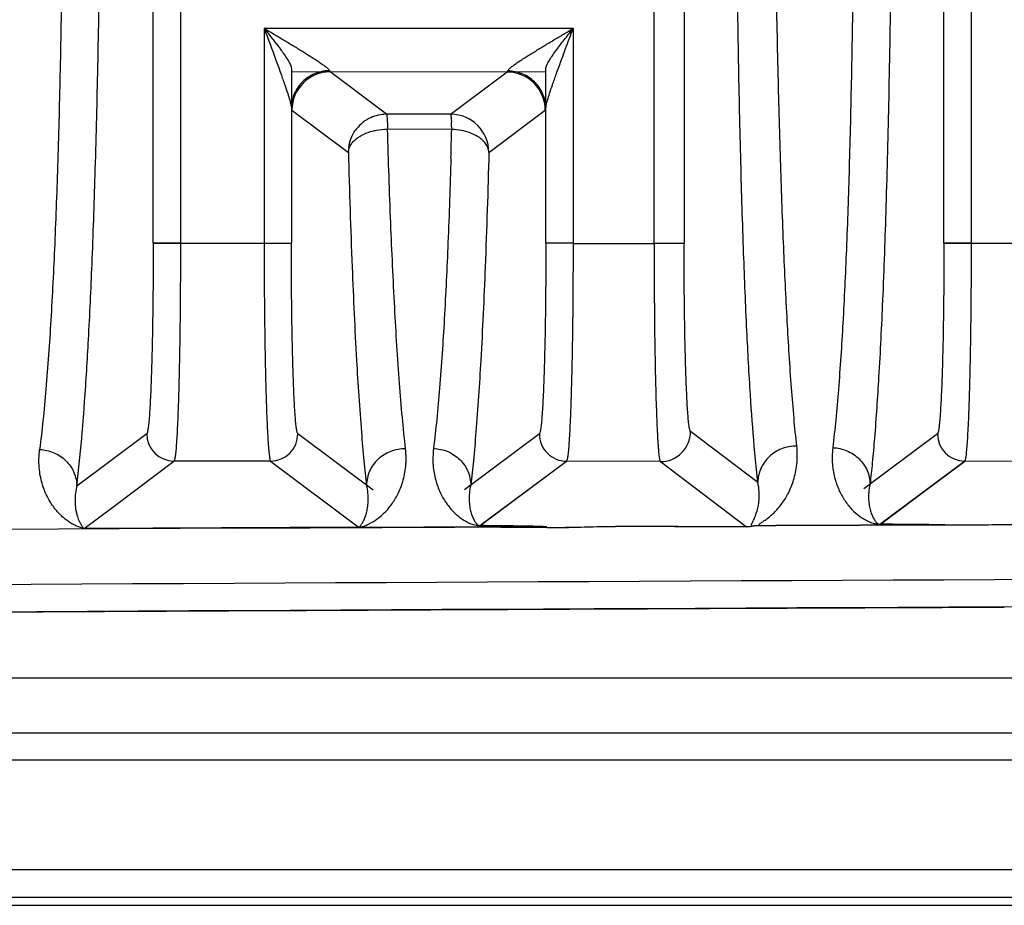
# Model space of a CAD drawing. Header units: inches. Extents: x 0 to 34, y 0 to 22.
# Tile 18 of 108: x 4.426 to 5.137, y 12.065 to 12.705. Entities that reach past the tile are written whole.
import ezdxf

# ---------------------------------------------------------------- set-up
doc = ezdxf.new("R2010")
doc.units = ezdxf.units.IN
doc.header["$LTSCALE"] = 1.87
doc.header["$MEASUREMENT"] = 0
doc.layers.get('0').update_dxf_attribs({"linetype": 'CONTINUOUS'})

msp = doc.modelspace()

# ---------------------------------------------------------------- linework, layer by layer
at = {"color": 6, "linetype": 'CONTINUOUS'}
for p, q in [((4.88413, 12.54315), (4.88413, 18.67366)), ((4.90577, 18.67369), (4.90577, 12.54311)), ((5.09336, 12.54339), (5.09336, 18.67381)), ((5.11303, 18.67392), (5.11303, 12.54327)), ((4.52249, 12.54347), (4.52249, 13.28985)), ((4.54216, 13.28983), (4.54216, 12.54348)), ((4.60257, 12.69853), (4.60262, 12.52529)), ((4.82563, 12.69853), (4.60257, 12.69853)), ((4.82563, 12.69853), (4.82563, 12.54325)), ((4.62224, 12.66969), (4.62224, 12.54348)), ((4.65022, 12.66709), (4.64981, 12.66791)), ((4.77843, 12.66781), (4.77802, 12.66699)), ((4.80595, 12.54338), (4.80595, 12.66954)), ((4.80555, 12.66697), (4.62265, 12.66712)), ((4.69097, 12.6365), (4.65023, 12.66709)), ((4.77801, 12.66699), (4.73874, 12.63757)), ((4.62224, 12.64108), (4.62266, 12.63954)), ((4.62266, 12.63954), (4.66341, 12.60895)), ((4.76484, 12.60896), (4.80554, 12.63944)), ((4.73732, 12.63651), (4.69097, 12.6365)), ((4.73874, 12.63757), (4.73732, 12.63651)), ((4.73745, 12.63612), (4.73785, 12.63052)), ((4.738, 12.62558), (4.69166, 12.62567)), ((4.52249, 12.54348), (4.62224, 12.54349)), ((4.54216, 12.54348), (4.52249, 12.54347)), ((4.60257, 12.54349), (4.62224, 12.54348)), ((4.82563, 12.54339), (4.80595, 12.54339)), ((4.82563, 12.54336), (4.80595, 12.54338)), ((4.82563, 12.54325), (4.88413, 12.54315)), ((4.90577, 12.54311), (4.88413, 12.54311)), ((4.90577, 12.5431), (4.88413, 12.54311)), ((5.11303, 12.5434), (5.09336, 12.5434)), ((5.09336, 12.54339), (5.11303, 12.54337)), ((5.11303, 12.5434), (5.11298, 12.52433)), ((5.17343, 12.54314), (5.11303, 12.54327)), ((4.5178, 12.40573), (4.46736, 12.36789)), ((4.68125, 12.36503), (4.62693, 12.40575)), ((4.80127, 12.40567), (4.74723, 12.36541)), ((4.95897, 12.37066), (4.91039, 12.40731)), ((5.08867, 12.40568), (5.03565, 12.36614)), ((4.46736, 12.36789), (4.47008, 12.39333)), ((4.95897, 12.37066), (4.95644, 12.39667)), ((4.49424, 12.35361), (4.5375, 12.38605)), ((4.49424, 12.35361), (4.53748, 12.38605)), ((4.49424, 12.35361), (4.53748, 12.38605)), ((4.60726, 12.38607), (4.53748, 12.38605)), ((4.60722, 12.38607), (4.67037, 12.3387)), ((4.60726, 12.38607), (4.67045, 12.3387)), ((4.60726, 12.38607), (4.67045, 12.3387)), ((4.7584, 12.33946), (4.82085, 12.38599)), ((4.75842, 12.33946), (4.82097, 12.38599)), ((4.75855, 12.33946), (4.82099, 12.38599)), ((4.88865, 12.38567), (4.82085, 12.38599)), ((4.88865, 12.38566), (4.95089, 12.3387)), ((4.88865, 12.38566), (4.95089, 12.3387)), ((4.88865, 12.38566), (4.95089, 12.3387)), ((5.04719, 12.34047), (5.10826, 12.38599)), ((5.04721, 12.34047), (5.10837, 12.38599)), ((5.04753, 12.34048), (5.10826, 12.38599)), ((5.17804, 12.38569), (5.10826, 12.38599)), ((4.47259, 12.33738), (4.49424, 12.35361)), ((4.4726, 12.33738), (4.49424, 12.35361)), ((4.4726, 12.33738), (4.49424, 12.35361)), ((4.39721, 12.33682), (4.71792, 12.33848)), ((4.4726, 12.33738), (4.47154, 12.33792)), ((4.4726, 12.33738), (4.47157, 12.33793)), ((4.6708, 12.33837), (4.47259, 12.33738)), ((4.67089, 12.33837), (4.4726, 12.33738)), ((4.58337, 12.33759), (4.74003, 12.33838)), ((4.74003, 12.33838), (4.58338, 12.33759)), ((4.67037, 12.3387), (4.6708, 12.33837)), ((4.67045, 12.3387), (4.67089, 12.33837)), ((4.67045, 12.3387), (4.67089, 12.33837)), ((4.6708, 12.33837), (4.67303, 12.33868)), ((4.67249, 12.33853), (4.67089, 12.33837)), ((4.71792, 12.33848), (4.74006, 12.33854)), ((4.80661, 12.3387), (4.74003, 12.33838)), ((4.74003, 12.33838), (4.80661, 12.3387)), ((4.80662, 12.33788), (4.74006, 12.3383)), ((4.95902, 12.33941), (4.95455, 12.33902)), ((4.97202, 12.33948), (4.95627, 12.33941)), ((4.95635, 12.33941), (4.97202, 12.33948)), ((4.97202, 12.3394), (4.95902, 12.33941)), ((5.09404, 12.34003), (4.97202, 12.33948)), ((4.97202, 12.33948), (5.09403, 12.34003)), ((4.13607, 12.22943), (5.66709, 12.22943)), ((5.67065, 12.18957), (4.13557, 12.18957)), ((4.13609, 12.17039), (5.67482, 12.17039)), ((4.13334, 12.09117), (5.73754, 12.09117)), ((4.12941, 12.07119), (5.78856, 12.07119)), ((4.12941, 12.06529), (5.81241, 12.06529))]:
    msp.add_line(p, q, dxfattribs=at)
for centre, radius, start, end in [((4.65023, 12.63952), 0.02758, 90.01655, 179.95281), ((4.77796, 12.63941), 0.02758, 0.04613, 89.89199), ((4.69081, 12.60909), 0.02734, 117.41903, 145.24185), ((4.69106, 12.60861), 0.0279, 94.05062, 117.33089), ((4.69098, 12.60967), 0.02683, 90.00783, 94.02515), ((4.73727, 12.60896), 0.02755, 0.10754, 89.90753), ((-1.88993, 12.79772), 6.63016, 358.334016, 358.512253), ((4.44347, 12.61882), 0.29461, 1.31518, 2.27623), ((4.73651, 12.58034), 0.04526, 79.47275, 88.10999), ((4.69098, 12.60893), 0.02757, 172.809, 177.44244), ((4.5375, 12.40575), 0.01969, 180.04901, 269.94526), ((4.60723, 12.40576), 0.01969, 270.08132, 359.95095), ((4.82096, 12.40568), 0.01969, 180.0527, 270.07198), ((4.88872, 12.40734), 0.02167, 269.80608, 359.92635), ((5.10837, 12.40569), 0.01969, 180.04687, 269.68107), ((4.95861, 0.62665), 11.71416, 89.337566, 89.566706), ((4.98414, 3.29487), 9.04582, 89.30394, 89.600657), ((4.94219, -0.98017), 13.32107, 89.346847, 89.546939), ((4.95089, 12.36018), 0.02147, 269.99969, 284.49284), ((8.13556, -679.5496), 691.85643, 90.13373581, 90.32772443), ((8.13557, -679.46924), 691.77607, 90.13375166, 90.32776279), ((8.13374, -678.85682), 691.16365, 90.13370138, 90.32790188), ((8.10991, -671.63011), 683.91723, 90.13291281, 90.32902535), ((8.1099, -671.62683), 683.91394, 90.13291255, 90.32902604)]:
    msp.add_arc(centre, radius, start, end, dxfattribs=at)
for points, knots in [([(4.45802, 12.92654), (4.45793, 12.89356), (4.45763, 12.83216), (4.45673, 12.74616), (4.45544, 12.67122), (4.45373, 12.60461), (4.45157, 12.54431), (4.44883, 12.48935), (4.44591, 12.44695), (4.44303, 12.41585), (4.44137, 12.40134), (4.44047, 12.39437)], [0, 0, 0, 0, 0.185766, 0.345801, 0.484349, 0.607849, 0.721085, 0.824122, 0.917731, 0.960428, 1, 1, 1, 1]), ([(4.95644, 12.39667), (4.95538, 12.40904), (4.95336, 12.43686), (4.95083, 12.48337), (4.94855, 12.5393), (4.94658, 12.60433), (4.945, 12.67735), (4.94338, 12.78533), (4.94282, 12.86876), (4.94263, 12.92554)], [0, 0, 0, 0, 0.070431, 0.158111, 0.264061, 0.387755, 0.526998, 0.678125, 1, 1, 1, 1]), ([(4.98713, 12.39695), (4.98639, 12.40367), (4.98502, 12.41766), (4.98258, 12.44768), (4.98003, 12.48876), (4.97752, 12.54229), (4.97539, 12.60159), (4.97358, 12.66772), (4.97139, 12.7773), (4.97053, 12.86512), (4.97018, 12.92829)], [0, 0, 0, 0, 0.038125, 0.079318, 0.169883, 0.270305, 0.381685, 0.504589, 0.643569, 1, 1, 1, 1]), ([(5.0289, 12.92831), (5.02885, 12.89349), (5.02863, 12.82982), (5.02783, 12.74149), (5.02666, 12.66619), (5.0251, 12.60004), (5.02312, 12.54081), (5.02062, 12.48736), (5.01797, 12.44635), (5.01537, 12.4164), (5.01389, 12.40243), (5.01308, 12.39573)], [0, 0, 0, 0, 0.195975, 0.358349, 0.497194, 0.619829, 0.730729, 0.830758, 0.920952, 0.962002, 1, 1, 1, 1]), ([(5.05644, 12.92591), (5.05624, 12.86273), (5.05559, 12.77036), (5.05364, 12.6517), (5.05171, 12.57364), (5.04934, 12.50625), (5.04662, 12.45052), (5.044, 12.4114), (5.04175, 12.38567), (5.0406, 12.37455), (5.04002, 12.3694)], [0, 0, 0, 0, 0.340295, 0.497622, 0.639228, 0.760926, 0.860873, 0.939783, 0.972104, 1, 1, 1, 1]), ([(4.47008, 12.39333), (4.47119, 12.40524), (4.47334, 12.43205), (4.47607, 12.47702), (4.47857, 12.53152), (4.48077, 12.59564), (4.4826, 12.66862), (4.48453, 12.77867), (4.48526, 12.86422), (4.48555, 12.92275)], [0, 0, 0, 0, 0.067736, 0.152263, 0.255141, 0.376679, 0.515546, 0.668552, 1, 1, 1, 1]), ([(4.60257, 12.69862), (4.60543, 12.69093), (4.6095, 12.68001), (4.61445, 12.6664), (4.61728, 12.65839), (4.61942, 12.65203), (4.62092, 12.6472), (4.62183, 12.64374), (4.62219, 12.64183), (4.62224, 12.64108)], [0, 0, 0, 0, 0.404342, 0.574182, 0.713851, 0.82321, 0.904883, 0.962625, 1, 1, 1, 1]), ([(4.60257, 12.69862), (4.6049, 12.69723), (4.60955, 12.69445), (4.61648, 12.6903), (4.62333, 12.68617), (4.62894, 12.68274), (4.63331, 12.68003), (4.63647, 12.67803), (4.63951, 12.67607), (4.64237, 12.67417), (4.64498, 12.67237), (4.64692, 12.67092), (4.64822, 12.66983), (4.64897, 12.66913), (4.6495, 12.66851), (4.64975, 12.6681), (4.64981, 12.66791)], [0, 0, 0, 0, 0.144058, 0.287436, 0.429264, 0.568355, 0.636286, 0.702662, 0.766887, 0.828103, 0.884945, 0.935123, 0.956648, 0.974974, 0.989538, 1, 1, 1, 1]), ([(4.60257, 12.69862), (4.60474, 12.69588), (4.60795, 12.6918), (4.61212, 12.6864), (4.61502, 12.68251), (4.61765, 12.67882), (4.61985, 12.67543), (4.6213, 12.6728), (4.62202, 12.67092), (4.62221, 12.67008), (4.62224, 12.66969)], [0, 0, 0, 0, 0.298031, 0.442718, 0.581641, 0.711747, 0.828755, 0.92687, 0.966853, 1, 1, 1, 1]), ([(4.60257, 12.69859), (4.60473, 12.69585), (4.60797, 12.69179), (4.61213, 12.68639), (4.61503, 12.68251), (4.61765, 12.67882), (4.61985, 12.67543), (4.6213, 12.6728), (4.62202, 12.67092), (4.62221, 12.67008), (4.62224, 12.66969)], [0, 0, 0, 0, 0.298048, 0.442737, 0.581661, 0.711761, 0.828762, 0.92687, 0.966852, 1, 1, 1, 1]), ([(4.77843, 12.66781), (4.77849, 12.668), (4.77874, 12.66841), (4.77927, 12.66902), (4.78002, 12.66973), (4.78131, 12.67081), (4.78325, 12.67226), (4.78585, 12.67405), (4.78871, 12.67595), (4.79175, 12.6779), (4.79491, 12.67989), (4.79928, 12.6826), (4.80488, 12.68602), (4.81172, 12.69014), (4.81865, 12.69428), (4.82329, 12.69706), (4.82563, 12.69844)], [0, 0, 0, 0, 0.010476, 0.025032, 0.04332, 0.064793, 0.114924, 0.17177, 0.232976, 0.297192, 0.363567, 0.431505, 0.570623, 0.712485, 0.855901, 1, 1, 1, 1]), ([(4.80595, 12.66954), (4.80599, 12.66993), (4.80617, 12.67077), (4.80689, 12.67265), (4.80834, 12.67528), (4.81055, 12.67867), (4.81318, 12.68236), (4.81608, 12.68624), (4.82026, 12.69164), (4.82346, 12.69573), (4.82563, 12.69847)], [0, 0, 0, 0, 0.033141, 0.073113, 0.171204, 0.288199, 0.418304, 0.557237, 0.701939, 1, 1, 1, 1]), ([(4.80595, 12.64097), (4.806, 12.64173), (4.80636, 12.64364), (4.80728, 12.6471), (4.80878, 12.65192), (4.81092, 12.65827), (4.81375, 12.66627), (4.8187, 12.67987), (4.82276, 12.69076), (4.82563, 12.69844)], [0, 0, 0, 0, 0.037437, 0.095219, 0.176942, 0.286345, 0.426008, 0.595839, 1, 1, 1, 1]), ([(4.64981, 12.66791), (4.64791, 12.6679), (4.64416, 12.66749), (4.63732, 12.66533), (4.62997, 12.66047), (4.62492, 12.65329), (4.62268, 12.64659), (4.62226, 12.64293), (4.62224, 12.64108)], [0, 0, 0, 0, 0.133922, 0.264367, 0.504171, 0.74172, 0.869442, 1, 1, 1, 1]), ([(4.80595, 12.64097), (4.80594, 12.64282), (4.80552, 12.64648), (4.80328, 12.65317), (4.79824, 12.66035), (4.79091, 12.66521), (4.78407, 12.66738), (4.78033, 12.66779), (4.77843, 12.66781)], [0, 0, 0, 0, 0.130554, 0.258271, 0.495833, 0.735646, 0.866085, 1, 1, 1, 1]), ([(4.69097, 12.6365), (4.691, 12.63648), (4.69103, 12.63639), (4.69108, 12.63622), (4.69113, 12.63597), (4.6912, 12.63546), (4.69128, 12.63463), (4.69137, 12.63339), (4.69145, 12.63184), (4.69153, 12.63001), (4.6916, 12.62792), (4.69164, 12.62645), (4.69166, 12.62567)], [0, 0, 0, 0, 0.008987, 0.025245, 0.049069, 0.08048, 0.165867, 0.280591, 0.423283, 0.592432, 0.785653, 1, 1, 1, 1]), ([(4.66362, 12.61238), (4.6639, 12.61457), (4.665, 12.6189), (4.66708, 12.62286), (4.66835, 12.62468)], [0, 0, 0, 0, 0.498561, 1, 1, 1, 1]), ([(4.68123, 12.62443), (4.68206, 12.62463), (4.68549, 12.62535), (4.689, 12.62566), (4.69166, 12.62567)], [0, 0, 0, 0, 0.241868, 1, 1, 1, 1]), ([(4.7047, 12.39498), (4.70383, 12.40251), (4.70223, 12.41826), (4.69945, 12.45222), (4.69658, 12.49897), (4.6938, 12.56011), (4.69234, 12.60306), (4.69166, 12.62567)], [0, 0, 0, 0, 0.098408, 0.205495, 0.442234, 0.706342, 1, 1, 1, 1]), ([(4.75665, 12.62048), (4.75499, 12.6215), (4.75114, 12.62332), (4.74703, 12.62443), (4.74478, 12.62485)], [0, 0, 0, 0, 0.460883, 1, 1, 1, 1]), ([(4.66344, 12.60942), (4.66361, 12.61119), (4.6646, 12.61386), (4.66688, 12.6168), (4.66982, 12.61953), (4.67457, 12.62238), (4.67886, 12.62385), (4.68123, 12.62443)], [0, 0, 0, 0, 0.216677, 0.332546, 0.451905, 0.703172, 1, 1, 1, 1]), ([(4.76484, 12.60896), (4.76478, 12.61009), (4.76426, 12.61242), (4.76246, 12.61557), (4.75985, 12.6183), (4.75776, 12.6198), (4.75665, 12.62048)], [0, 0, 0, 0, 0.233041, 0.477384, 0.733845, 1, 1, 1, 1]), ([(4.66341, 12.60895), (4.66411, 12.58134), (4.66574, 12.53128), (4.6688, 12.46394), (4.67184, 12.4173), (4.67448, 12.38723), (4.67583, 12.37445), (4.67652, 12.36858)], [0, 0, 0, 0, 0.344166, 0.623929, 0.839911, 0.926417, 1, 1, 1, 1]), ([(4.73743, 12.60497), (4.73684, 12.58459), (4.73553, 12.54579), (4.7329, 12.49038), (4.73009, 12.44779), (4.72731, 12.41665), (4.72572, 12.40214), (4.72485, 12.39518)], [0, 0, 0, 0, 0.290857, 0.553966, 0.791686, 0.899889, 1, 1, 1, 1]), ([(4.76484, 12.60896), (4.76414, 12.58133), (4.76252, 12.53127), (4.75947, 12.46396), (4.75642, 12.41737), (4.75379, 12.38737), (4.75245, 12.37462), (4.75176, 12.36878)], [0, 0, 0, 0, 0.344607, 0.62443, 0.840212, 0.926634, 1, 1, 1, 1]), ([(4.52249, 12.54348), (4.52249, 12.53467), (4.52243, 12.51736), (4.52218, 12.49221), (4.52182, 12.47228), (4.52145, 12.45754), (4.52114, 12.44761), (4.52081, 12.43857), (4.52045, 12.4305), (4.52006, 12.42348), (4.51965, 12.4176), (4.51929, 12.41343), (4.51897, 12.4107), (4.51875, 12.40912), (4.51852, 12.40784), (4.5183, 12.40686), (4.51809, 12.40618), (4.51791, 12.40583), (4.5178, 12.40573)], [0, 0, 0, 0, 0.191498, 0.376237, 0.546756, 0.624739, 0.696929, 0.762692, 0.821401, 0.872477, 0.915409, 0.949698, 0.963488, 0.975058, 0.984439, 0.991671, 0.996814, 1, 1, 1, 1]), ([(4.54216, 12.54348), (4.54216, 12.53341), (4.5421, 12.51364), (4.54185, 12.48489), (4.54149, 12.46212), (4.54112, 12.44527), (4.54082, 12.43392), (4.54049, 12.42359), (4.54012, 12.41438), (4.53974, 12.40637), (4.53933, 12.39964), (4.53896, 12.39485), (4.53865, 12.39171), (4.53843, 12.38988), (4.53821, 12.38841), (4.53799, 12.38729), (4.53778, 12.38654), (4.5376, 12.38615), (4.53749, 12.38605)], [0, 0, 0, 0, 0.19155, 0.376328, 0.546892, 0.624909, 0.697129, 0.762895, 0.821554, 0.872555, 0.915475, 0.949904, 0.963822, 0.975514, 0.984966, 0.992172, 0.997148, 1, 1, 1, 1]), ([(4.60257, 12.54349), (4.60257, 12.53342), (4.60263, 12.51365), (4.60288, 12.48491), (4.60324, 12.46214), (4.60361, 12.44528), (4.60392, 12.43393), (4.60425, 12.42361), (4.60462, 12.41439), (4.605, 12.40638), (4.60541, 12.39965), (4.60578, 12.39487), (4.60609, 12.39173), (4.60631, 12.3899), (4.60653, 12.38843), (4.60675, 12.3873), (4.60697, 12.38656), (4.60714, 12.38616), (4.60726, 12.38607)], [0, 0, 0, 0, 0.191552, 0.376332, 0.546895, 0.624911, 0.69713, 0.762895, 0.821554, 0.872554, 0.915474, 0.949902, 0.963821, 0.975512, 0.984964, 0.992171, 0.997148, 1, 1, 1, 1]), ([(4.62693, 12.40574), (4.62682, 12.40585), (4.62665, 12.4062), (4.62643, 12.40688), (4.62621, 12.40786), (4.62598, 12.40913), (4.62576, 12.41072), (4.62545, 12.41344), (4.62508, 12.41761), (4.62467, 12.4235), (4.62429, 12.43051), (4.62392, 12.43858), (4.62359, 12.44762), (4.62328, 12.45755), (4.62291, 12.4723), (4.62255, 12.49223), (4.6223, 12.51738), (4.62224, 12.53468), (4.62224, 12.54349)], [0, 0, 0, 0, 0.003186, 0.008328, 0.01556, 0.02494, 0.03651, 0.050298, 0.084586, 0.127518, 0.178595, 0.237304, 0.303068, 0.375258, 0.453243, 0.623765, 0.808503, 1, 1, 1, 1]), ([(4.62693, 12.40574), (4.62682, 12.40585), (4.62665, 12.4062), (4.62643, 12.40688), (4.62621, 12.40786), (4.62598, 12.40914), (4.62576, 12.41072), (4.62545, 12.41345), (4.62508, 12.41762), (4.62467, 12.42351), (4.62429, 12.43052), (4.62392, 12.43859), (4.62359, 12.44763), (4.62328, 12.45756), (4.62291, 12.4723), (4.62255, 12.49223), (4.6223, 12.51738), (4.62224, 12.53468), (4.62224, 12.54349)], [0, 0, 0, 0, 0.003195, 0.008346, 0.015586, 0.024974, 0.036549, 0.050342, 0.084635, 0.127567, 0.17864, 0.237345, 0.303106, 0.375292, 0.453272, 0.623781, 0.80851, 1, 1, 1, 1]), ([(4.80595, 12.54339), (4.80595, 12.53458), (4.80589, 12.51728), (4.80564, 12.49213), (4.80528, 12.4722), (4.80491, 12.45746), (4.80461, 12.44753), (4.80427, 12.43849), (4.80391, 12.43042), (4.80352, 12.42341), (4.80312, 12.41752), (4.80275, 12.41335), (4.80243, 12.41063), (4.80221, 12.40905), (4.80199, 12.40777), (4.80177, 12.4068), (4.80155, 12.40612), (4.80137, 12.40577), (4.80127, 12.40566)], [0, 0, 0, 0, 0.191518, 0.376277, 0.54681, 0.624799, 0.696992, 0.762756, 0.821463, 0.872535, 0.915461, 0.94974, 0.963524, 0.975088, 0.984462, 0.991687, 0.996821, 1, 1, 1, 1]), ([(4.82563, 12.54339), (4.82562, 12.53333), (4.82555, 12.51355), (4.82528, 12.48481), (4.82491, 12.46204), (4.82453, 12.44519), (4.82421, 12.43384), (4.82387, 12.42351), (4.8235, 12.4143), (4.82311, 12.40629), (4.8227, 12.39956), (4.82233, 12.39478), (4.82202, 12.39164), (4.8218, 12.38981), (4.82158, 12.38834), (4.82136, 12.38722), (4.82114, 12.38648), (4.82096, 12.38608), (4.82085, 12.38599)], [0, 0, 0, 0, 0.191565, 0.376358, 0.546933, 0.624955, 0.697177, 0.762943, 0.821601, 0.872598, 0.915511, 0.949932, 0.963846, 0.975533, 0.98498, 0.992181, 0.997153, 1, 1, 1, 1]), ([(4.88413, 12.54315), (4.88413, 12.53308), (4.88417, 12.5133), (4.8844, 12.48455), (4.88474, 12.46177), (4.88509, 12.44491), (4.88539, 12.43356), (4.88571, 12.42323), (4.88606, 12.41401), (4.88644, 12.406), (4.88679, 12.40011), (4.88708, 12.39605), (4.88729, 12.39352), (4.8875, 12.39134), (4.88772, 12.3895), (4.88793, 12.38803), (4.88815, 12.38691), (4.88836, 12.38616), (4.88854, 12.38576), (4.88865, 12.38567)], [0, 0, 0, 0, 0.191529, 0.376294, 0.546851, 0.624868, 0.69709, 0.762859, 0.821524, 0.872531, 0.915459, 0.933764, 0.949896, 0.963818, 0.975513, 0.984968, 0.992176, 0.997153, 1, 1, 1, 1]), ([(4.91039, 12.40731), (4.91029, 12.40741), (4.91011, 12.40776), (4.9099, 12.40843), (4.90968, 12.4094), (4.90946, 12.41066), (4.90924, 12.41222), (4.90893, 12.41491), (4.90857, 12.41903), (4.90817, 12.42483), (4.90779, 12.43175), (4.90743, 12.4397), (4.9071, 12.44861), (4.9068, 12.4584), (4.90643, 12.47294), (4.90608, 12.49258), (4.90583, 12.51737), (4.90578, 12.53443), (4.90577, 12.54311)], [0, 0, 0, 0, 0.003203, 0.008362, 0.01561, 0.025005, 0.036587, 0.050386, 0.084689, 0.127628, 0.178706, 0.237413, 0.303173, 0.375357, 0.453332, 0.623827, 0.808535, 1, 1, 1, 1]), ([(5.09336, 12.5434), (5.09335, 12.53459), (5.0933, 12.51728), (5.09304, 12.49214), (5.09269, 12.47221), (5.09231, 12.45746), (5.09201, 12.44754), (5.09167, 12.4385), (5.09131, 12.43043), (5.09093, 12.42342), (5.09052, 12.41753), (5.09015, 12.41336), (5.08983, 12.41064), (5.08961, 12.40906), (5.08939, 12.40778), (5.08917, 12.4068), (5.08895, 12.40613), (5.08877, 12.40577), (5.08867, 12.40567)], [0, 0, 0, 0, 0.191517, 0.376274, 0.546806, 0.624794, 0.696986, 0.762751, 0.821458, 0.87253, 0.915456, 0.949737, 0.963521, 0.975085, 0.98446, 0.991685, 0.996821, 1, 1, 1, 1]), ([(5.11303, 12.5434), (5.11302, 12.53333), (5.11295, 12.51356), (5.11268, 12.48482), (5.11231, 12.46205), (5.11193, 12.44519), (5.11162, 12.43385), (5.11128, 12.42352), (5.11091, 12.41431), (5.11052, 12.4063), (5.11011, 12.39957), (5.10974, 12.39479), (5.10943, 12.39165), (5.10921, 12.38982), (5.10899, 12.38835), (5.10877, 12.38723), (5.10855, 12.38648), (5.10837, 12.38609), (5.10826, 12.38599)], [0, 0, 0, 0, 0.191564, 0.376356, 0.546927, 0.624946, 0.697167, 0.762933, 0.82159, 0.872588, 0.915504, 0.949926, 0.963841, 0.975529, 0.984977, 0.99218, 0.997152, 1, 1, 1, 1]), ([(4.47259, 12.33737), (4.47221, 12.33738), (4.47159, 12.33753), (4.47051, 12.33783), (4.46933, 12.33823), (4.46793, 12.33877), (4.46605, 12.3396), (4.46369, 12.34083), (4.46091, 12.34261), (4.45815, 12.34472), (4.45445, 12.34809), (4.45101, 12.35213), (4.44795, 12.35679), (4.44576, 12.36078), (4.44379, 12.3652), (4.44155, 12.37196), (4.43975, 12.38176), (4.43992, 12.39002), (4.44047, 12.39438)], [0, 0, 0, 0, 0.01602, 0.026578, 0.04736, 0.068349, 0.089751, 0.133975, 0.180311, 0.228974, 0.280152, 0.390965, 0.451215, 0.515049, 0.582762, 0.65497, 0.814732, 1, 1, 1, 1]), ([(4.44047, 12.39438), (4.44398, 12.39426), (4.45099, 12.39273), (4.45986, 12.38682), (4.46586, 12.37815), (4.46733, 12.37128), (4.46736, 12.36789)], [0, 0, 0, 0, 0.254155, 0.506261, 0.75473, 1, 1, 1, 1]), ([(4.67303, 12.33868), (4.67403, 12.33894), (4.67597, 12.33961), (4.67979, 12.34133), (4.68449, 12.34423), (4.68986, 12.34887), (4.69492, 12.35485), (4.69943, 12.36235), (4.70305, 12.37153), (4.70463, 12.37938), (4.70506, 12.38514), (4.70516, 12.38945), (4.70492, 12.39275), (4.70468, 12.39498)], [0, 0, 0, 0, 0.044417, 0.088075, 0.180089, 0.280722, 0.391916, 0.515873, 0.655388, 0.814511, 0.858086, 0.903415, 1, 1, 1, 1]), ([(4.70469, 12.39498), (4.70108, 12.39502), (4.69379, 12.39375), (4.68447, 12.38795), (4.67811, 12.37915), (4.67655, 12.37208), (4.67651, 12.36861)], [0, 0, 0, 0, 0.254496, 0.506834, 0.755167, 1, 1, 1, 1]), ([(4.72485, 12.39518), (4.72465, 12.39306), (4.72442, 12.38992), (4.7244, 12.3858), (4.7246, 12.38198), (4.72522, 12.37746), (4.72669, 12.37087), (4.72934, 12.36358), (4.73357, 12.3561), (4.73842, 12.35003), (4.74373, 12.34525), (4.74859, 12.34218), (4.75229, 12.3406), (4.75532, 12.33969), (4.75734, 12.33944), (4.75869, 12.33946)], [0, 0, 0, 0, 0.089108, 0.131177, 0.171748, 0.248864, 0.321111, 0.453086, 0.571233, 0.678029, 0.775947, 0.868365, 0.916089, 0.94375, 1, 1, 1, 1]), ([(4.72485, 12.39518), (4.72836, 12.39506), (4.73537, 12.39354), (4.74424, 12.38766), (4.75025, 12.37901), (4.75172, 12.37215), (4.75176, 12.36878)], [0, 0, 0, 0, 0.254477, 0.506736, 0.755082, 1, 1, 1, 1]), ([(4.98713, 12.39695), (4.98336, 12.39699), (4.97607, 12.39564), (4.96697, 12.38987), (4.96065, 12.38132), (4.95902, 12.37427), (4.95897, 12.37065)], [0, 0, 0, 0, 0.266233, 0.507499, 0.74475, 1, 1, 1, 1]), ([(4.95902, 12.33942), (4.95929, 12.33975), (4.96006, 12.34052), (4.96164, 12.3417), (4.9638, 12.3431), (4.96626, 12.34487), (4.96882, 12.347), (4.97141, 12.34946), (4.97398, 12.35228), (4.97743, 12.35666), (4.98144, 12.36322), (4.98525, 12.37266), (4.98764, 12.38413), (4.98761, 12.39251), (4.98713, 12.39695)], [0, 0, 0, 0, 0.018962, 0.047981, 0.087543, 0.133223, 0.182485, 0.235308, 0.291708, 0.351687, 0.482917, 0.63152, 0.801566, 1, 1, 1, 1]), ([(5.01308, 12.39573), (5.01289, 12.39362), (5.01267, 12.39051), (5.01267, 12.38643), (5.01289, 12.38264), (5.01352, 12.37816), (5.01469, 12.37312), (5.0162, 12.36849), (5.01852, 12.36299), (5.02198, 12.35698), (5.02687, 12.35096), (5.03223, 12.3462), (5.03715, 12.34316), (5.04092, 12.34159), (5.04311, 12.34095), (5.04516, 12.34055), (5.04657, 12.34046), (5.04753, 12.34047)], [0, 0, 0, 0, 0.08824, 0.129913, 0.170114, 0.246564, 0.318252, 0.385715, 0.449442, 0.567015, 0.673571, 0.771614, 0.864668, 0.913138, 0.941532, 0.959929, 1, 1, 1, 1]), ([(5.01308, 12.39573), (5.01659, 12.39562), (5.0236, 12.39411), (5.03249, 12.38825), (5.03851, 12.37962), (5.03999, 12.37277), (5.04002, 12.3694)], [0, 0, 0, 0, 0.254788, 0.507191, 0.755417, 1, 1, 1, 1]), ([(4.75176, 12.36878), (4.75126, 12.36682), (4.75063, 12.3631), (4.75048, 12.35784), (4.75092, 12.35331), (4.75175, 12.34944), (4.75268, 12.34663), (4.75353, 12.34468), (4.75418, 12.34339), (4.75487, 12.34223), (4.75549, 12.34135), (4.75603, 12.3407), (4.7565, 12.34024), (4.75697, 12.33988), (4.75764, 12.33953), (4.75817, 12.33947), (4.75855, 12.33946)], [0, 0, 0, 0, 0.188294, 0.349628, 0.489508, 0.611226, 0.717232, 0.764973, 0.809583, 0.851361, 0.890909, 0.910184, 0.929882, 0.951686, 0.965159, 1, 1, 1, 1]), ([(4.95456, 12.33901), (4.95446, 12.33911), (4.9543, 12.33935), (4.9543, 12.33979), (4.95442, 12.34022), (4.95461, 12.34069), (4.95482, 12.34118), (4.95516, 12.34191), (4.95565, 12.3429), (4.95627, 12.34421), (4.95719, 12.34624), (4.95829, 12.3492), (4.95931, 12.35335), (4.96004, 12.3583), (4.96008, 12.3642), (4.95951, 12.36842), (4.95897, 12.37065)], [0, 0, 0, 0, 0.012836, 0.025103, 0.038901, 0.05422, 0.070764, 0.088546, 0.12785, 0.172079, 0.22111, 0.331936, 0.460833, 0.612608, 0.789383, 1, 1, 1, 1]), ([(5.04002, 12.3694), (5.03953, 12.36746), (5.03895, 12.36378), (5.03885, 12.35857), (5.03935, 12.3541), (5.04022, 12.35028), (5.0412, 12.34751), (5.04208, 12.34559), (5.04276, 12.34432), (5.04348, 12.34317), (5.04414, 12.34231), (5.04471, 12.34167), (5.0452, 12.34122), (5.04564, 12.34092), (5.04599, 12.34073), (5.04619, 12.34065), (5.04639, 12.3406), (5.04653, 12.34056), (5.04664, 12.34051), (5.04675, 12.34049), (5.04705, 12.34047), (5.04731, 12.34047), (5.04753, 12.34048)], [0, 0, 0, 0, 0.185885, 0.345093, 0.483253, 0.603645, 0.708707, 0.75614, 0.800562, 0.842296, 0.881994, 0.901462, 0.921591, 0.944034, 0.950378, 0.958776, 0.964323, 0.969355, 0.972722, 0.97515, 0.980191, 1, 1, 1, 1]), ([(4.46736, 12.36789), (4.46668, 12.3653), (4.46605, 12.36129), (4.46602, 12.3566), (4.46619, 12.35392), (4.46638, 12.35225), (4.46656, 12.35109), (4.46668, 12.35043), (4.46675, 12.35002), (4.46683, 12.34969), (4.4669, 12.34945), (4.46691, 12.34919), (4.46697, 12.34895), (4.46705, 12.34871), (4.46713, 12.34838), (4.46721, 12.34797), (4.46733, 12.34748), (4.46751, 12.34684), (4.46787, 12.34572), (4.4683, 12.34445), (4.46882, 12.34321), (4.46922, 12.34229), (4.46967, 12.34138), (4.47015, 12.3405), (4.47067, 12.33964), (4.47113, 12.33894), (4.47154, 12.3384), (4.47179, 12.33807), (4.47198, 12.33785), (4.47209, 12.33772), (4.47217, 12.33762), (4.47226, 12.33756), (4.47232, 12.33751), (4.47235, 12.33745), (4.47242, 12.33744), (4.47246, 12.33738), (4.47253, 12.33739), (4.47257, 12.33739), (4.47259, 12.33739)], [0, 0, 0, 0, 0.249765, 0.37479, 0.43732, 0.499848, 0.531115, 0.546748, 0.562383, 0.570204, 0.578016, 0.585837, 0.593637, 0.60147, 0.609287, 0.62492, 0.640553, 0.656187, 0.687453, 0.749979, 0.781247, 0.812513, 0.843779, 0.875045, 0.90631, 0.937574, 0.953203, 0.968835, 0.976651, 0.980559, 0.984463, 0.98837, 0.990319, 0.99224, 0.994193, 0.996093, 0.998046, 1, 1, 1, 1]), ([(4.67161, 12.33869), (4.67174, 12.3388), (4.67198, 12.33907), (4.67243, 12.33963), (4.67297, 12.34041), (4.6736, 12.34143), (4.67445, 12.34303), (4.67547, 12.34537), (4.67652, 12.34864), (4.67735, 12.35256), (4.67802, 12.35929), (4.67748, 12.3648), (4.67652, 12.36858)], [0, 0, 0, 0, 0.016936, 0.033796, 0.069185, 0.10752, 0.149113, 0.242828, 0.352025, 0.478826, 0.626018, 1, 1, 1, 1]), ([(4.6708, 12.33837), (4.67095, 12.33837), (4.67114, 12.33838), (4.6713, 12.33839), (4.67138, 12.33841), (4.6713, 12.33843), (4.67127, 12.33843), (4.67123, 12.33847), (4.67127, 12.33849), (4.67132, 12.3385), (4.67139, 12.33853), (4.67146, 12.33855), (4.67152, 12.33863), (4.67158, 12.33866), (4.67161, 12.33869)], [0, 0, 0, 0, 0.386122, 0.467382, 0.493495, 0.53331, 0.588232, 0.610969, 0.638642, 0.688062, 0.748294, 0.836542, 0.886678, 1, 1, 1, 1]), ([(4.7584, 12.33947), (4.76273, 12.33942), (4.77135, 12.33933), (4.78405, 12.33919), (4.79579, 12.339), (4.80323, 12.33883), (4.80661, 12.3387)], [0, 0, 0, 0, 0.269196, 0.536695, 0.789843, 1, 1, 1, 1]), ([(4.80662, 12.3387), (4.80328, 12.33883), (4.79582, 12.33901), (4.7841, 12.33918), (4.77136, 12.33933), (4.76275, 12.33942), (4.7584, 12.33946)], [0, 0, 0, 0, 0.20777, 0.463945, 0.729745, 1, 1, 1, 1]), ([(4.95089, 12.3387), (4.94488, 12.3387), (4.93285, 12.33869), (4.9148, 12.33866), (4.89676, 12.33872), (4.87873, 12.33884), (4.8637, 12.33883), (4.85168, 12.33867), (4.83966, 12.3384), (4.82464, 12.33799), (4.81263, 12.3378), (4.80662, 12.3378)], [0, 0, 0, 0, 0.125074, 0.250127, 0.375163, 0.50018, 0.625165, 0.687649, 0.750131, 0.875084, 1, 1, 1, 1]), ([(4.95089, 12.33869), (4.94488, 12.33869), (4.93285, 12.33867), (4.91481, 12.33865), (4.89676, 12.3387), (4.87873, 12.3388), (4.86069, 12.3388), (4.84266, 12.33849), (4.82464, 12.33804), (4.81262, 12.33788), (4.80662, 12.33788)], [0, 0, 0, 0, 0.125075, 0.250129, 0.375164, 0.50018, 0.625166, 0.750131, 0.875082, 1, 1, 1, 1]), ([(5.23859, 12.34003), (5.22654, 12.34003), (5.20846, 12.34), (5.18436, 12.34003), (5.16629, 12.34008), (5.14822, 12.34008), (5.13016, 12.33994), (5.1121, 12.33974), (5.10006, 12.33967), (5.09404, 12.33967)], [0, 0, 0, 0, 0.250119, 0.37515, 0.500161, 0.625151, 0.750121, 0.875072, 1, 1, 1, 1]), ([(4.18248, 12.27584), (4.26171, 12.27629), (4.57987, 12.27807), (4.89803, 12.27961), (5.13695, 12.28065)], [0, 0, 0, 0, 0.249038, 1, 1, 1, 1])]:
    msp.add_open_spline(points, degree=3, knots=knots, dxfattribs=at)

doc.saveas('drawing.dxf')
